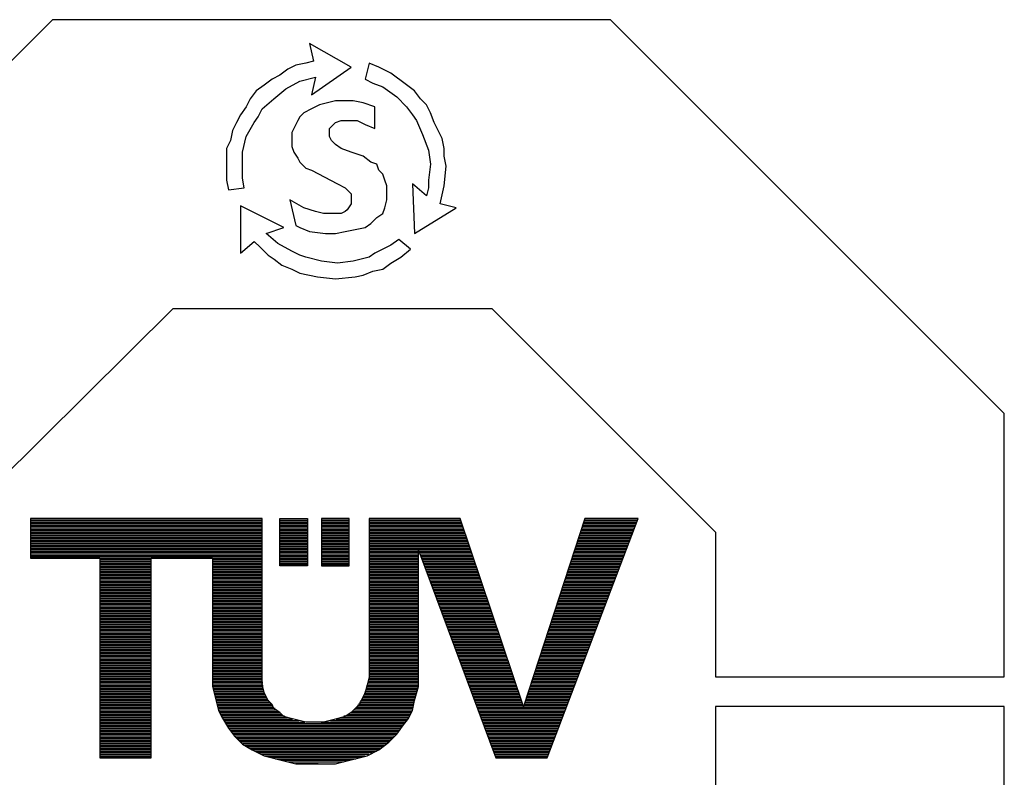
# Model space of a CAD drawing. Header units: millimetres. Extents: x 0 to 1071, y 0 to 742.
# Tile 110 of 131: x 216 to 255, y 657 to 686. Entities that reach past the tile are written whole.
import ezdxf

# ---------------------------------------------------------------- set-up
doc = ezdxf.new("R2010")
doc.units = ezdxf.units.MM
doc.header["$LTSCALE"] = 0.454724
doc.layers.add('NoLayerName_001', color=7, linetype='Continuous')

# ---------------------------------------------------------------- blocks, each defined once
blk = doc.blocks.new('ETC_0001')
at = {"color": 7, "linetype": 'Continuous', "lineweight": 25}
for p, q in [((15.426, 25.735), (0, 10.31)), ((37.285, 25.735), (15.426, 25.735)), ((52.711, 10.31), (37.285, 25.735)), ((11.317, 5.659), (20.154, 14.418)), ((20.154, 14.418), (32.634, 14.418)), ((32.634, 14.418), (41.393, 5.659)), ((52.711, 0), (52.711, 10.31)), ((41.393, 5.659), (41.393, 0)), ((41.393, 0), (52.711, 0))]:
    blk.add_line(p, q, dxfattribs=at)
blk = doc.blocks.new('ETC_0002')
at = {"color": 7, "linetype": 'Continuous', "lineweight": 25}
for p, q in [((41.393, 25.813), (41.393, 20.154)), ((52.711, 25.813), (41.393, 25.813)), ((52.711, 15.426), (52.711, 25.813))]:
    blk.add_line(p, q, dxfattribs=at)
blk = doc.blocks.new('ETC_0003')
at = {"color": 7, "linetype": 'Continuous', "lineweight": 25}
for p, q in [((0, 0), (0, 1.86)), ((0, 1.86), (1.085, 1.86)), ((1.085, 1.86), (1.085, 0)), ((1.085, 0), (0, 0))]:
    blk.add_line(p, q, dxfattribs=at)
blk = doc.blocks.new('ETC_0004')
at = {"color": 7, "linetype": 'Continuous', "lineweight": 25}
for p, q in [((1.085, 1.86), (0, 1.86)), ((0, 1.86), (0, 0)), ((1.085, 0), (1.085, 1.86)), ((0, 0), (1.085, 0))]:
    blk.add_line(p, q, dxfattribs=at)
blk = doc.blocks.new('ETC_0005')
at = {"color": 7, "linetype": 'Continuous', "lineweight": 25}
for p, q in [((9.069, 9.612), (0, 9.612)), ((0, 9.612), (0, 8.062)), ((9.069, 3.411), (9.069, 9.612)), ((16.821, 9.612), (13.255, 9.612)), ((13.255, 9.612), (13.255, 3.411)), ((19.301, 2.248), (16.821, 9.612)), ((21.704, 9.612), (19.301, 2.248)), ((0, 8.062), (2.713, 8.062)), ((2.713, 8.062), (2.713, 0.233)), ((4.728, 0.233), (4.728, 8.062)), ((4.728, 8.062), (7.131, 8.062)), ((7.131, 8.062), (7.131, 3.566)), ((7.131, 3.566), (7.131, 3.411)), ((7.131, 3.411), (7.131, 3.023)), ((9.069, 3.101), (9.069, 3.411)), ((9.147, 2.791), (9.069, 3.101)), ((13.178, 3.101), (13.1, 2.791)), ((13.255, 3.411), (13.178, 3.101)), ((7.131, 3.023), (7.286, 2.403)), ((9.302, 2.481), (9.147, 2.791)), ((13.1, 2.791), (12.945, 2.481)), ((7.286, 2.403), (7.364, 2.093)), ((9.457, 2.325), (9.302, 2.481)), ((9.534, 2.17), (9.457, 2.325)), ((12.868, 2.325), (12.713, 2.17)), ((12.945, 2.481), (12.868, 2.325)), ((7.364, 2.093), (7.519, 1.783)), ((9.767, 2.015), (9.534, 2.17)), ((9.922, 1.86), (9.767, 2.015)), ((12.558, 2.015), (12.325, 1.86)), ((12.713, 2.17), (12.558, 2.015)), ((7.519, 1.783), (7.752, 1.395)), ((10.155, 1.783), (9.922, 1.86)), ((10.465, 1.705), (10.155, 1.783)), ((10.775, 1.628), (10.465, 1.705)), ((11.162, 1.628), (10.775, 1.628)), ((11.472, 1.628), (11.162, 1.628)), ((11.782, 1.705), (11.472, 1.628)), ((12.092, 1.783), (11.782, 1.705)), ((12.325, 1.86), (12.092, 1.783)), ((7.752, 1.395), (7.984, 1.085)), ((14.03, 0.853), (14.34, 1.163)), ((7.984, 1.085), (8.294, 0.775)), ((8.294, 0.775), (8.682, 0.543)), ((13.643, 0.543), (14.03, 0.853)), ((8.682, 0.543), (9.147, 0.31)), ((13.178, 0.31), (13.643, 0.543)), ((2.713, 0.233), (4.728, 0.233)), ((9.147, 0.31), (9.457, 0.233)), ((9.457, 0.233), (9.767, 0.155)), ((9.767, 0.155), (10.077, 0.078)), ((10.077, 0.078), (10.387, 0)), ((11.937, 0), (12.248, 0.078)), ((12.248, 0.078), (12.558, 0.155)), ((12.558, 0.155), (13.178, 0.31)), ((10.387, 0), (11.085, 0)), ((11.085, 0), (11.162, 0)), ((11.162, 0), (11.937, 0))]:
    blk.add_line(p, q, dxfattribs=at)
blk = doc.blocks.new('ETC_0006')
at = {"color": 7, "linetype": 'Continuous', "lineweight": 25}
for p, q in [((5.891, 0), (9.457, 9.379)), ((9.457, 9.379), (7.364, 9.379)), ((0.853, 3.333), (0.853, 8.139)), ((0.853, 8.139), (3.876, 0)), ((0.853, 3.178), (0.853, 3.333)), ((0.853, 2.791), (0.853, 3.178)), ((0.698, 2.248), (0.853, 2.791)), ((0.62, 1.86), (0.698, 2.248)), ((0.233, 1.24), (0.465, 1.55)), ((0.465, 1.55), (0.62, 1.86)), ((0, 0.93), (0.233, 1.24)), ((3.876, 0), (5.891, 0))]:
    blk.add_line(p, q, dxfattribs=at)
blk = doc.blocks.new('ETC_0008')
at = {"color": 7, "linetype": 'Continuous', "lineweight": 25}
for p, q in [((1.705, 2.015), (0, 2.868)), ((0, 2.868), (0, 1.008)), ((1.008, 1.783), (1.705, 2.015)), ((1.473, 1.395), (1.008, 1.783)), ((6.201, 1.55), (5.891, 1.318)), ((6.666, 1.163), (6.201, 1.55)), ((0, 1.008), (0.543, 1.473)), ((0.543, 1.473), (0.775, 1.24)), ((0.775, 1.24), (1.085, 0.93)), ((2.015, 1.085), (1.473, 1.395)), ((5.581, 1.163), (5.271, 1.008)), ((5.891, 1.318), (5.581, 1.163)), ((6.279, 0.853), (6.666, 1.163)), ((1.085, 0.93), (1.318, 0.775)), ((1.318, 0.775), (1.628, 0.543)), ((2.325, 0.93), (2.015, 1.085)), ((2.558, 0.853), (2.325, 0.93)), ((3.178, 0.698), (2.558, 0.853)), ((4.728, 0.775), (4.418, 0.698)), ((5.039, 0.853), (4.728, 0.775)), ((5.271, 1.008), (5.039, 0.853)), ((5.891, 0.62), (6.279, 0.853)), ((1.628, 0.543), (2.015, 0.388)), ((2.015, 0.388), (2.325, 0.233)), ((3.798, 0.62), (3.178, 0.698)), ((4.418, 0.698), (3.798, 0.62)), ((5.194, 0.31), (5.581, 0.388)), ((5.581, 0.388), (5.891, 0.62)), ((2.325, 0.233), (3.023, 0.078)), ((3.023, 0.078), (3.721, 0)), ((3.721, 0), (4.496, 0.078)), ((4.496, 0.078), (4.806, 0.155)), ((4.806, 0.155), (5.194, 0.31))]:
    blk.add_line(p, q, dxfattribs=at)
blk = doc.blocks.new('ETC_0009')
at = {"color": 7, "linetype": 'Continuous', "lineweight": 25}
for p, q in [((0.155, 6.666), (0, 6.046)), ((0.543, 6.511), (0.155, 6.666)), ((1.008, 6.279), (0.543, 6.511)), ((1.628, 5.814), (1.008, 6.279)), ((0, 6.046), (0.31, 5.891)), ((0.31, 5.891), (0.698, 5.736)), ((1.938, 5.581), (1.628, 5.814)), ((0.698, 5.736), (1.24, 5.349)), ((2.17, 5.271), (1.938, 5.581)), ((1.24, 5.349), (1.628, 4.961)), ((2.403, 5.039), (2.17, 5.271)), ((2.558, 4.728), (2.403, 5.039)), ((1.628, 4.961), (1.86, 4.651)), ((1.86, 4.651), (2.015, 4.418)), ((2.713, 4.341), (2.558, 4.728)), ((2.015, 4.418), (2.248, 3.876)), ((2.868, 4.031), (2.713, 4.341)), ((2.248, 3.876), (2.481, 3.256)), ((3.023, 3.721), (2.868, 4.031)), ((3.101, 3.333), (3.023, 3.721)), ((2.481, 3.256), (2.558, 2.713)), ((3.101, 3.023), (3.101, 3.333)), ((2.558, 2.713), (2.481, 2.093)), ((3.178, 2.636), (3.101, 3.023)), ((3.101, 1.86), (3.178, 2.636)), ((2.403, 1.473), (1.86, 1.938)), ((1.86, 1.938), (1.938, 0)), ((2.481, 2.093), (2.481, 1.783)), ((2.481, 1.783), (2.403, 1.473)), ((2.946, 1.163), (3.101, 1.86)), ((3.566, 1.008), (2.946, 1.163)), ((1.938, 0), (3.566, 1.008))]:
    blk.add_line(p, q, dxfattribs=at)
blk = doc.blocks.new('ETC_0010')
at = {"color": 7, "linetype": 'Continuous', "lineweight": 25}
for p, q in [((4.883, 4.806), (3.256, 5.736)), ((3.256, 5.736), (3.411, 5.039)), ((3.411, 5.039), (3.101, 4.961)), ((2.403, 4.728), (2.093, 4.496)), ((2.713, 4.883), (2.403, 4.728)), ((3.101, 4.961), (2.713, 4.883)), ((3.333, 3.721), (4.883, 4.806)), ((1.783, 4.341), (1.473, 4.108)), ((2.093, 4.496), (1.783, 4.341)), ((2.325, 3.953), (2.868, 4.263)), ((2.868, 4.263), (3.488, 4.418)), ((3.488, 4.418), (3.333, 3.721)), ((1.163, 3.876), (0.93, 3.566)), ((1.473, 4.108), (1.163, 3.876)), ((1.86, 3.566), (2.325, 3.953)), ((0.93, 3.566), (0.775, 3.256)), ((1.395, 3.178), (1.86, 3.566)), ((0.775, 3.256), (0.543, 2.946)), ((1.24, 2.868), (1.395, 3.178)), ((0.543, 2.946), (0.388, 2.636)), ((1.085, 2.636), (1.24, 2.868)), ((0.233, 2.325), (0.155, 1.938)), ((0.388, 2.636), (0.233, 2.325)), ((0.775, 2.093), (1.085, 2.636)), ((0.155, 1.938), (0, 1.628)), ((0.62, 1.473), (0.775, 2.093)), ((0, 1.628), (0, 0.853)), ((0.62, 0.853), (0.62, 1.473)), ((0, 0.853), (0, 0.388)), ((0.62, 0.465), (0.62, 0.853)), ((0, 0.388), (0.078, 0)), ((0.698, 0.078), (0.62, 0.465)), ((0.078, 0), (0.698, 0.078))]:
    blk.add_line(p, q, dxfattribs=at)
blk = doc.blocks.new('ETC_0011')
at = {"color": 7, "linetype": 'Continuous', "lineweight": 25}
for p, q in [((1.163, 5.039), (0.853, 4.883)), ((1.473, 5.116), (1.163, 5.039)), ((1.783, 5.194), (1.473, 5.116)), ((2.015, 5.194), (1.783, 5.194)), ((2.481, 5.194), (2.015, 5.194)), ((2.868, 5.116), (2.481, 5.194)), ((3.333, 4.961), (2.868, 5.116)), ((0.543, 4.728), (0.388, 4.573)), ((0.853, 4.883), (0.543, 4.728)), ((3.333, 4.108), (3.333, 4.961)), ((0.31, 4.418), (0.155, 4.108)), ((0.388, 4.573), (0.31, 4.418)), ((1.628, 4.186), (1.783, 4.341)), ((1.783, 4.341), (2.015, 4.418)), ((2.015, 4.418), (2.248, 4.418)), ((2.248, 4.418), (2.636, 4.418)), ((2.636, 4.418), (2.946, 4.263)), ((2.946, 4.263), (3.333, 4.108)), ((0.155, 4.108), (0.078, 3.953)), ((0.078, 3.953), (0.078, 3.798)), ((1.55, 4.108), (1.628, 4.186)), ((1.55, 3.953), (1.55, 4.108)), ((1.55, 3.798), (1.55, 3.953)), ((0.078, 3.798), (0.078, 3.411)), ((1.628, 3.643), (1.55, 3.798)), ((1.783, 3.488), (1.628, 3.643)), ((2.015, 3.333), (1.783, 3.488)), ((0.078, 3.411), (0.155, 3.178)), ((0.155, 3.178), (0.31, 2.946)), ((2.403, 3.178), (2.015, 3.333)), ((2.868, 3.023), (2.403, 3.178)), ((0.31, 2.946), (0.388, 2.791)), ((0.388, 2.791), (0.543, 2.636)), ((3.178, 2.791), (2.868, 3.023)), ((3.411, 2.713), (3.178, 2.791)), ((3.488, 2.481), (3.411, 2.713)), ((0.543, 2.636), (0.62, 2.558)), ((0.62, 2.558), (0.853, 2.481)), ((0.853, 2.481), (1.86, 1.938)), ((3.643, 2.325), (3.488, 2.481)), ((3.721, 2.093), (3.643, 2.325)), ((1.86, 1.938), (2.17, 1.783)), ((3.798, 1.86), (3.721, 2.093)), ((2.17, 1.783), (2.248, 1.705)), ((2.248, 1.705), (2.325, 1.628)), ((3.798, 1.55), (3.798, 1.86)), ((3.798, 1.318), (3.798, 1.55)), ((0, 1.318), (0.233, 0.31)), ((3.721, 1.008), (3.798, 1.318)), ((3.411, 0.62), (3.643, 0.775)), ((3.643, 0.775), (3.721, 1.008)), ((2.946, 0.233), (3.178, 0.388)), ((3.178, 0.388), (3.411, 0.62)), ((0.233, 0.31), (0.388, 0.233)), ((0.388, 0.233), (0.775, 0.078)), ((0.775, 0.078), (1.395, 0)), ((1.395, 0), (1.783, 0)), ((1.783, 0), (2.17, 0.078)), ((2.17, 0.078), (2.558, 0.155)), ((2.558, 0.155), (2.946, 0.233))]:
    blk.add_line(p, q, dxfattribs=at)
blk = doc.blocks.new('ETC_0012')
at = {"color": 7, "linetype": 'Continuous', "lineweight": 25}
for p, q in [((2.325, 0.853), (2.403, 0.775)), ((2.403, 0.775), (2.403, 0.62)), ((0.543, 0.233), (0, 0.543)), ((2.403, 0.388), (2.248, 0.155)), ((2.403, 0.62), (2.403, 0.388)), ((1.008, 0.078), (0.543, 0.233)), ((1.318, 0), (1.008, 0.078)), ((2.17, 0.078), (2.015, 0)), ((2.248, 0.155), (2.17, 0.078)), ((1.628, 0), (1.318, 0)), ((1.86, 0), (1.628, 0)), ((2.015, 0), (1.86, 0))]:
    blk.add_line(p, q, dxfattribs=at)
blk = doc.blocks.new('*X26')
at = {"color": 7, "linetype": 'Continuous', "lineweight": 25}
for p, q in [((0, 2.875), (2.015, 2.875)), ((0, 2.815), (2.015, 2.815)), ((0, 2.755), (2.015, 2.755)), ((4.466, 2.815), (6.426, 2.815)), ((4.481, 2.755), (6.452, 2.755)), ((10.359, 2.755), (12.409, 2.755)), ((10.383, 2.815), (12.426, 2.815)), ((14.537, 2.815), (16.391, 2.815)), ((14.559, 2.755), (16.411, 2.755)), ((16.76, 2.755), (18.485, 2.755)), ((16.78, 2.815), (18.508, 2.815)), ((0, 2.695), (2.015, 2.695)), ((0, 2.636), (2.015, 2.636)), ((0, 2.576), (2.015, 2.576)), ((0, 2.516), (2.015, 2.516)), ((0, 2.456), (2.015, 2.456)), ((0, 2.396), (2.015, 2.396)), ((0, 2.336), (2.015, 2.336)), ((4.496, 2.695), (6.478, 2.695)), ((4.511, 2.636), (6.505, 2.636)), ((4.525, 2.576), (6.534, 2.576)), ((4.54, 2.516), (6.577, 2.516)), ((4.555, 2.456), (6.62, 2.456)), ((4.57, 2.396), (6.663, 2.396)), ((4.585, 2.336), (6.706, 2.336)), ((10.133, 2.336), (12.302, 2.336)), ((10.173, 2.396), (12.314, 2.396)), ((10.212, 2.456), (12.327, 2.456)), ((10.252, 2.516), (12.341, 2.516)), ((10.288, 2.576), (12.358, 2.576)), ((10.312, 2.636), (12.375, 2.636)), ((10.335, 2.695), (12.392, 2.695)), ((14.581, 2.695), (16.431, 2.695)), ((14.604, 2.636), (16.451, 2.636)), ((14.626, 2.576), (16.472, 2.576)), ((14.648, 2.516), (16.492, 2.516)), ((14.67, 2.456), (16.512, 2.456)), ((14.693, 2.396), (16.532, 2.396)), ((14.715, 2.336), (16.552, 2.336)), ((16.623, 2.336), (18.326, 2.336)), ((16.643, 2.396), (18.348, 2.396)), ((16.662, 2.456), (18.371, 2.456)), ((16.682, 2.516), (18.394, 2.516)), ((16.702, 2.576), (18.417, 2.576)), ((16.721, 2.636), (18.439, 2.636)), ((16.741, 2.695), (18.462, 2.695)), ((0, 2.276), (2.015, 2.276)), ((0, 2.216), (2.015, 2.216)), ((0, 2.156), (2.015, 2.156)), ((0, 2.096), (2.015, 2.096)), ((0, 2.037), (2.015, 2.037)), ((0, 1.977), (2.015, 1.977)), ((4.6, 2.276), (6.75, 2.276)), ((4.615, 2.216), (6.8, 2.216)), ((4.633, 2.156), (6.867, 2.156)), ((4.66, 2.096), (6.934, 2.096)), ((4.688, 2.037), (7.001, 2.037)), ((4.715, 1.977), (7.068, 1.977)), ((9.797, 1.977), (12.175, 1.977)), ((9.865, 2.037), (12.204, 2.037)), ((9.933, 2.096), (12.233, 2.096)), ((10.001, 2.156), (12.262, 2.156)), ((10.054, 2.216), (12.277, 2.216)), ((10.093, 2.276), (12.289, 2.276)), ((14.737, 2.276), (16.572, 2.276)), ((14.759, 2.216), (18.28, 2.216)), ((14.782, 2.156), (18.257, 2.156)), ((14.804, 2.096), (18.234, 2.096)), ((14.826, 2.037), (18.212, 2.037)), ((14.848, 1.977), (18.189, 1.977)), ((16.604, 2.276), (18.303, 2.276)), ((0, 1.917), (2.015, 1.917)), ((0, 1.857), (2.015, 1.857)), ((0, 1.797), (2.015, 1.797)), ((0, 1.737), (2.015, 1.737)), ((0, 1.677), (2.015, 1.677)), ((0, 1.617), (2.015, 1.617)), ((0, 1.557), (2.015, 1.557)), ((4.742, 1.917), (7.142, 1.917)), ((4.77, 1.857), (7.232, 1.857)), ((4.797, 1.797), (7.347, 1.797)), ((4.824, 1.737), (7.552, 1.737)), ((4.86, 1.677), (7.788, 1.677)), ((4.898, 1.617), (8.027, 1.617)), ((4.936, 1.557), (11.938, 1.557)), ((8.674, 1.617), (11.983, 1.617)), ((9.033, 1.677), (12.028, 1.677)), ((9.256, 1.737), (12.06, 1.737)), ((9.409, 1.797), (12.089, 1.797)), ((9.562, 1.857), (12.118, 1.857)), ((9.715, 1.917), (12.147, 1.917)), ((14.87, 1.917), (18.166, 1.917)), ((14.893, 1.857), (18.143, 1.857)), ((14.915, 1.797), (18.121, 1.797)), ((14.937, 1.737), (18.098, 1.737)), ((14.959, 1.677), (18.075, 1.677)), ((14.982, 1.617), (18.052, 1.617)), ((15.004, 1.557), (18.03, 1.557)), ((0, 1.497), (2.015, 1.497)), ((0, 1.438), (2.015, 1.438)), ((0, 1.378), (2.015, 1.378)), ((0, 1.318), (2.015, 1.318)), ((0, 1.258), (2.015, 1.258)), ((0, 1.198), (2.015, 1.198)), ((4.974, 1.497), (11.893, 1.497)), ((5.013, 1.438), (11.848, 1.438)), ((5.051, 1.378), (11.803, 1.378)), ((5.089, 1.318), (11.758, 1.318)), ((5.127, 1.258), (11.713, 1.258)), ((5.18, 1.198), (11.661, 1.198)), ((15.026, 1.497), (18.007, 1.497)), ((15.048, 1.438), (17.984, 1.438)), ((15.071, 1.378), (17.961, 1.378)), ((15.093, 1.318), (17.938, 1.318)), ((15.115, 1.258), (17.916, 1.258)), ((15.137, 1.198), (17.893, 1.198)), ((0, 1.138), (2.015, 1.138)), ((0, 1.078), (2.015, 1.078)), ((0, 1.018), (2.015, 1.018)), ((0, 0.958), (2.015, 0.958)), ((0, 0.898), (2.015, 0.898)), ((0, 0.839), (2.015, 0.839)), ((0, 0.779), (2.015, 0.779)), ((5.232, 1.138), (11.604, 1.138)), ((5.284, 1.078), (11.546, 1.078)), ((5.337, 1.018), (11.488, 1.018)), ((5.389, 0.958), (11.43, 0.958)), ((5.442, 0.898), (11.373, 0.898)), ((5.514, 0.839), (11.315, 0.839)), ((5.599, 0.779), (11.247, 0.779)), ((15.16, 1.138), (17.87, 1.138)), ((15.182, 1.078), (17.847, 1.078)), ((15.204, 1.018), (17.825, 1.018)), ((15.226, 0.958), (17.802, 0.958)), ((15.249, 0.898), (17.779, 0.898)), ((15.271, 0.839), (17.756, 0.839)), ((15.293, 0.779), (17.733, 0.779)), ((0, 0.719), (2.015, 0.719)), ((0, 0.659), (2.015, 0.659)), ((0, 0.599), (2.015, 0.599)), ((0, 0.539), (2.015, 0.539)), ((0, 0.479), (2.015, 0.479)), ((0, 0.419), (2.015, 0.419)), ((5.684, 0.719), (11.17, 0.719)), ((5.769, 0.659), (11.092, 0.659)), ((5.854, 0.599), (11.015, 0.599)), ((5.95, 0.539), (10.938, 0.539)), ((6.078, 0.479), (10.83, 0.479)), ((6.205, 0.419), (10.685, 0.419)), ((15.315, 0.719), (17.711, 0.719)), ((15.338, 0.659), (17.688, 0.659)), ((15.36, 0.599), (17.665, 0.599)), ((15.382, 0.539), (17.642, 0.539)), ((15.404, 0.479), (17.62, 0.479)), ((15.427, 0.419), (17.597, 0.419)), ((0, 0.359), (2.015, 0.359)), ((0, 0.299), (2.015, 0.299)), ((0, 0.24), (2.015, 0.24)), ((6.333, 0.359), (10.54, 0.359)), ((6.46, 0.299), (10.396, 0.299)), ((6.639, 0.24), (10.251, 0.24)), ((6.879, 0.18), (10.02, 0.18)), ((7.118, 0.12), (9.78, 0.12)), ((7.378, 0.06), (9.541, 0.06)), ((15.449, 0.359), (17.574, 0.359)), ((15.471, 0.299), (17.551, 0.299)), ((15.493, 0.24), (17.529, 0.24)), ((7.657, 0), (8.546, 0))]:
    blk.add_line(p, q, dxfattribs=at)
blk = doc.blocks.new('*X27')
at = {"color": 7, "linetype": 'Continuous', "lineweight": 25}
for p, q in [((0, 1.977), (2.015, 1.977)), ((4.418, 1.977), (6.356, 1.977)), ((10.542, 1.977), (12.48, 1.977)), ((13.78, 1.977), (15.705, 1.977)), ((0, 1.917), (2.015, 1.917)), ((0, 1.857), (2.015, 1.857)), ((0, 1.797), (2.015, 1.797)), ((0, 1.737), (2.015, 1.737)), ((0, 1.677), (2.015, 1.677)), ((0, 1.617), (2.015, 1.617)), ((0, 1.557), (2.015, 1.557)), ((4.418, 1.917), (6.356, 1.917)), ((4.418, 1.857), (6.356, 1.857)), ((4.418, 1.797), (6.356, 1.797)), ((4.418, 1.737), (6.356, 1.737)), ((4.418, 1.677), (6.356, 1.677)), ((4.418, 1.617), (6.356, 1.617)), ((4.418, 1.557), (6.356, 1.557)), ((10.542, 1.917), (12.48, 1.917)), ((10.542, 1.857), (12.48, 1.857)), ((10.542, 1.797), (12.48, 1.797)), ((10.542, 1.737), (12.48, 1.737)), ((10.542, 1.677), (12.48, 1.677)), ((10.542, 1.617), (12.48, 1.617)), ((10.542, 1.557), (12.48, 1.557)), ((13.803, 1.917), (15.725, 1.917)), ((13.825, 1.857), (15.745, 1.857)), ((13.847, 1.797), (15.765, 1.797)), ((13.869, 1.737), (15.786, 1.737)), ((13.892, 1.677), (15.806, 1.677)), ((13.914, 1.617), (15.826, 1.617)), ((13.936, 1.557), (15.846, 1.557)), ((17.307, 1.557), (19.123, 1.557)), ((17.327, 1.617), (19.145, 1.617)), ((17.347, 1.677), (19.168, 1.677)), ((17.366, 1.737), (19.191, 1.737)), ((17.386, 1.797), (19.214, 1.797)), ((17.405, 1.857), (19.236, 1.857)), ((17.425, 1.917), (19.259, 1.917)), ((0, 1.497), (2.015, 1.497)), ((0, 1.438), (2.015, 1.438)), ((0, 1.378), (2.015, 1.378)), ((0, 1.318), (2.015, 1.318)), ((0, 1.258), (2.015, 1.258)), ((0, 1.198), (2.015, 1.198)), ((4.418, 1.497), (6.356, 1.497)), ((4.418, 1.438), (6.356, 1.438)), ((4.418, 1.378), (6.356, 1.378)), ((4.418, 1.318), (6.356, 1.318)), ((4.418, 1.258), (6.356, 1.258)), ((4.418, 1.198), (6.356, 1.198)), ((10.542, 1.497), (12.48, 1.497)), ((10.542, 1.438), (12.48, 1.438)), ((10.542, 1.378), (12.48, 1.378)), ((10.542, 1.318), (12.48, 1.318)), ((10.542, 1.258), (12.48, 1.258)), ((10.542, 1.198), (12.48, 1.198)), ((13.958, 1.497), (15.866, 1.497)), ((13.981, 1.438), (15.886, 1.438)), ((14.003, 1.378), (15.907, 1.378)), ((14.025, 1.318), (15.927, 1.318)), ((14.047, 1.258), (15.947, 1.258)), ((14.07, 1.198), (15.967, 1.198)), ((17.19, 1.198), (18.986, 1.198)), ((17.21, 1.258), (19.009, 1.258)), ((17.229, 1.318), (19.031, 1.318)), ((17.249, 1.378), (19.054, 1.378)), ((17.268, 1.438), (19.077, 1.438)), ((17.288, 1.497), (19.1, 1.497)), ((0, 1.138), (2.015, 1.138)), ((0, 1.078), (2.015, 1.078)), ((0, 1.018), (2.015, 1.018)), ((0, 0.958), (2.015, 0.958)), ((0, 0.898), (2.015, 0.898)), ((0, 0.839), (2.015, 0.839)), ((0, 0.779), (2.015, 0.779)), ((4.418, 1.138), (6.356, 1.138)), ((4.418, 1.078), (6.356, 1.078)), ((4.418, 1.018), (6.356, 1.018)), ((4.418, 0.958), (6.356, 0.958)), ((4.418, 0.898), (6.356, 0.898)), ((4.418, 0.839), (6.356, 0.839)), ((4.418, 0.779), (6.356, 0.779)), ((10.542, 1.138), (12.48, 1.138)), ((10.542, 1.078), (12.48, 1.078)), ((10.542, 1.018), (12.48, 1.018)), ((10.542, 0.958), (12.48, 0.958)), ((10.542, 0.898), (12.48, 0.898)), ((10.542, 0.839), (12.48, 0.839)), ((10.542, 0.779), (12.48, 0.779)), ((14.092, 1.138), (15.987, 1.138)), ((14.114, 1.078), (16.008, 1.078)), ((14.136, 1.018), (16.028, 1.018)), ((14.159, 0.958), (16.048, 0.958)), ((14.181, 0.898), (16.068, 0.898)), ((14.203, 0.839), (16.088, 0.839)), ((14.225, 0.779), (16.108, 0.779)), ((17.053, 0.779), (18.827, 0.779)), ((17.073, 0.839), (18.849, 0.839)), ((17.092, 0.898), (18.872, 0.898)), ((17.112, 0.958), (18.895, 0.958)), ((17.132, 1.018), (18.918, 1.018)), ((17.151, 1.078), (18.94, 1.078)), ((17.171, 1.138), (18.963, 1.138)), ((0, 0.719), (2.015, 0.719)), ((0, 0.659), (2.015, 0.659)), ((0, 0.599), (2.015, 0.599)), ((0, 0.539), (2.015, 0.539)), ((0, 0.479), (2.015, 0.479)), ((0, 0.419), (2.015, 0.419)), ((4.418, 0.719), (6.356, 0.719)), ((4.418, 0.659), (6.356, 0.659)), ((4.418, 0.599), (6.356, 0.599)), ((4.418, 0.539), (6.356, 0.539)), ((4.418, 0.479), (6.36, 0.479)), ((4.418, 0.419), (6.367, 0.419)), ((10.518, 0.419), (12.48, 0.419)), ((10.533, 0.479), (12.48, 0.479)), ((10.542, 0.719), (12.48, 0.719)), ((10.542, 0.659), (12.48, 0.659)), ((10.542, 0.599), (12.48, 0.599)), ((10.542, 0.539), (12.48, 0.539)), ((14.248, 0.719), (16.129, 0.719)), ((14.27, 0.659), (16.149, 0.659)), ((14.292, 0.599), (16.169, 0.599)), ((14.314, 0.539), (16.189, 0.539)), ((14.337, 0.479), (16.209, 0.479)), ((14.359, 0.419), (16.229, 0.419)), ((16.936, 0.419), (18.69, 0.419)), ((16.956, 0.479), (18.713, 0.479)), ((16.975, 0.539), (18.735, 0.539)), ((16.995, 0.599), (18.758, 0.599)), ((17.014, 0.659), (18.781, 0.659)), ((17.034, 0.719), (18.804, 0.719)), ((0, 0.359), (2.015, 0.359)), ((0, 0.299), (2.015, 0.299)), ((0, 0.24), (2.015, 0.24)), ((0, 0.18), (2.015, 0.18)), ((0, 0.12), (2.015, 0.12)), ((0, 0.06), (2.015, 0.06)), ((4.418, 0.359), (6.374, 0.359)), ((4.418, 0.299), (6.381, 0.299)), ((4.418, 0.24), (6.387, 0.24)), ((4.418, 0.18), (6.394, 0.18)), ((4.421, 0.12), (6.401, 0.12)), ((4.436, 0.06), (6.408, 0.06)), ((10.428, 0.06), (12.46, 0.06)), ((10.443, 0.12), (12.477, 0.12)), ((10.458, 0.18), (12.48, 0.18)), ((10.473, 0.24), (12.48, 0.24)), ((10.488, 0.299), (12.48, 0.299)), ((10.503, 0.359), (12.48, 0.359)), ((14.381, 0.359), (16.25, 0.359)), ((14.403, 0.299), (16.27, 0.299)), ((14.426, 0.24), (16.29, 0.24)), ((14.448, 0.18), (16.31, 0.18)), ((14.47, 0.12), (16.33, 0.12)), ((14.492, 0.06), (16.351, 0.06)), ((16.819, 0.06), (18.553, 0.06)), ((16.838, 0.12), (18.576, 0.12)), ((16.858, 0.18), (18.599, 0.18)), ((16.877, 0.24), (18.622, 0.24)), ((16.897, 0.299), (18.644, 0.299)), ((16.917, 0.359), (18.667, 0.359)), ((4.451, 0), (6.414, 0)), ((10.407, 0), (12.443, 0)), ((14.515, 0), (16.371, 0)), ((16.799, 0), (18.53, 0))]:
    blk.add_line(p, q, dxfattribs=at)
blk = doc.blocks.new('*X28')
at = {"color": 7, "linetype": 'Continuous', "lineweight": 25}
for p, q in [((0, 2.037), (2.015, 2.037)), ((0, 1.977), (2.015, 1.977)), ((4.418, 2.037), (6.356, 2.037)), ((4.418, 1.977), (6.356, 1.977)), ((10.542, 1.977), (12.48, 1.977)), ((13.046, 1.977), (15.039, 1.977)), ((18.089, 1.977), (20.033, 1.977)), ((0, 1.917), (2.015, 1.917)), ((0, 1.857), (2.015, 1.857)), ((0, 1.797), (2.015, 1.797)), ((0, 1.737), (2.015, 1.737)), ((0, 1.677), (2.015, 1.677)), ((0, 1.617), (2.015, 1.617)), ((0, 1.557), (2.015, 1.557)), ((4.418, 1.917), (6.356, 1.917)), ((4.418, 1.857), (6.356, 1.857)), ((4.418, 1.797), (6.356, 1.797)), ((4.418, 1.737), (6.356, 1.737)), ((4.418, 1.677), (6.356, 1.677)), ((4.418, 1.617), (6.356, 1.617)), ((4.418, 1.557), (6.356, 1.557)), ((10.542, 1.917), (12.48, 1.917)), ((10.542, 1.857), (12.48, 1.857)), ((10.542, 1.797), (12.48, 1.797)), ((10.542, 1.737), (12.48, 1.737)), ((10.542, 1.677), (12.48, 1.677)), ((10.542, 1.617), (12.48, 1.617)), ((10.542, 1.557), (12.48, 1.557)), ((13.068, 1.917), (15.059, 1.917)), ((13.091, 1.857), (15.079, 1.857)), ((13.113, 1.797), (15.1, 1.797)), ((13.135, 1.737), (15.12, 1.737)), ((13.157, 1.677), (15.14, 1.677)), ((13.18, 1.617), (15.16, 1.617)), ((13.202, 1.557), (15.18, 1.557)), ((17.952, 1.557), (19.874, 1.557)), ((17.972, 1.617), (19.897, 1.617)), ((17.992, 1.677), (19.92, 1.677)), ((18.011, 1.737), (19.942, 1.737)), ((18.031, 1.797), (19.965, 1.797)), ((18.05, 1.857), (19.988, 1.857)), ((18.07, 1.917), (20.011, 1.917)), ((0, 1.497), (2.015, 1.497)), ((0, 1.438), (2.015, 1.438)), ((0, 1.378), (2.015, 1.378)), ((0, 1.318), (2.015, 1.318)), ((0, 1.258), (2.015, 1.258)), ((0, 1.198), (2.015, 1.198)), ((4.418, 1.497), (6.356, 1.497)), ((4.418, 1.438), (6.356, 1.438)), ((4.418, 1.378), (6.356, 1.378)), ((4.418, 1.318), (6.356, 1.318)), ((4.418, 1.258), (6.356, 1.258)), ((4.418, 1.198), (6.356, 1.198)), ((10.542, 1.497), (12.48, 1.497)), ((10.542, 1.438), (12.48, 1.438)), ((10.542, 1.378), (12.48, 1.378)), ((10.542, 1.318), (12.48, 1.318)), ((10.542, 1.258), (12.48, 1.258)), ((10.542, 1.198), (12.48, 1.198)), ((13.224, 1.497), (15.2, 1.497)), ((13.246, 1.438), (15.221, 1.438)), ((13.269, 1.378), (15.241, 1.378)), ((13.291, 1.318), (15.261, 1.318)), ((13.313, 1.258), (15.281, 1.258)), ((13.335, 1.198), (15.301, 1.198)), ((17.835, 1.198), (19.737, 1.198)), ((17.855, 1.258), (19.76, 1.258)), ((17.874, 1.318), (19.783, 1.318)), ((17.894, 1.378), (19.806, 1.378)), ((17.913, 1.438), (19.828, 1.438)), ((17.933, 1.497), (19.851, 1.497)), ((0, 1.138), (2.015, 1.138)), ((0, 1.078), (2.015, 1.078)), ((0, 1.018), (2.015, 1.018)), ((0, 0.958), (2.015, 0.958)), ((0, 0.898), (2.015, 0.898)), ((0, 0.839), (2.015, 0.839)), ((0, 0.779), (2.015, 0.779)), ((4.418, 1.138), (6.356, 1.138)), ((4.418, 1.078), (6.356, 1.078)), ((4.418, 1.018), (6.356, 1.018)), ((4.418, 0.958), (6.356, 0.958)), ((4.418, 0.898), (6.356, 0.898)), ((4.418, 0.839), (6.356, 0.839)), ((4.418, 0.779), (6.356, 0.779)), ((10.542, 1.138), (12.48, 1.138)), ((10.542, 1.078), (12.48, 1.078)), ((10.542, 1.018), (12.48, 1.018)), ((10.542, 0.958), (12.48, 0.958)), ((10.542, 0.898), (12.48, 0.898)), ((10.542, 0.839), (12.48, 0.839)), ((10.542, 0.779), (12.48, 0.779)), ((13.358, 1.138), (15.322, 1.138)), ((13.38, 1.078), (15.342, 1.078)), ((13.402, 1.018), (15.362, 1.018)), ((13.424, 0.958), (15.382, 0.958)), ((13.447, 0.898), (15.402, 0.898)), ((13.469, 0.839), (15.422, 0.839)), ((13.491, 0.779), (15.443, 0.779)), ((17.698, 0.779), (19.578, 0.779)), ((17.718, 0.839), (19.601, 0.839)), ((17.737, 0.898), (19.623, 0.898)), ((17.757, 0.958), (19.646, 0.958)), ((17.777, 1.018), (19.669, 1.018)), ((17.796, 1.078), (19.692, 1.078)), ((17.816, 1.138), (19.715, 1.138)), ((0, 0.719), (2.015, 0.719)), ((0, 0.659), (2.015, 0.659)), ((0, 0.599), (2.015, 0.599)), ((0, 0.539), (2.015, 0.539)), ((0, 0.479), (2.015, 0.479)), ((0, 0.419), (2.015, 0.419)), ((4.418, 0.719), (6.356, 0.719)), ((4.418, 0.659), (6.356, 0.659)), ((4.418, 0.599), (6.356, 0.599)), ((4.418, 0.539), (6.356, 0.539)), ((4.418, 0.479), (6.356, 0.479)), ((4.418, 0.419), (6.356, 0.419)), ((10.542, 0.719), (12.48, 0.719)), ((10.542, 0.659), (12.48, 0.659)), ((10.542, 0.599), (12.48, 0.599)), ((10.542, 0.539), (12.48, 0.539)), ((10.542, 0.479), (12.48, 0.479)), ((10.542, 0.419), (12.48, 0.419)), ((13.513, 0.719), (15.463, 0.719)), ((13.536, 0.659), (15.483, 0.659)), ((13.558, 0.599), (15.503, 0.599)), ((13.58, 0.539), (15.523, 0.539)), ((13.602, 0.479), (15.543, 0.479)), ((13.625, 0.419), (15.564, 0.419)), ((17.581, 0.419), (19.441, 0.419)), ((17.601, 0.479), (19.464, 0.479)), ((17.62, 0.539), (19.487, 0.539)), ((17.64, 0.599), (19.51, 0.599)), ((17.659, 0.659), (19.532, 0.659)), ((17.679, 0.719), (19.555, 0.719)), ((0, 0.359), (2.015, 0.359)), ((0, 0.299), (2.015, 0.299)), ((0, 0.24), (2.015, 0.24)), ((0, 0.18), (2.015, 0.18)), ((0, 0.12), (2.015, 0.12)), ((0, 0.06), (2.015, 0.06)), ((4.418, 0.359), (6.356, 0.359)), ((4.418, 0.299), (6.356, 0.299)), ((4.418, 0.24), (6.356, 0.24)), ((4.418, 0.18), (6.356, 0.18)), ((4.418, 0.12), (6.356, 0.12)), ((4.418, 0.06), (6.356, 0.06)), ((10.542, 0.359), (12.48, 0.359)), ((10.542, 0.299), (12.48, 0.299)), ((10.542, 0.24), (12.48, 0.24)), ((10.542, 0.18), (12.48, 0.18)), ((10.542, 0.12), (12.48, 0.12)), ((10.542, 0.06), (12.48, 0.06)), ((13.647, 0.359), (15.584, 0.359)), ((13.669, 0.299), (15.604, 0.299)), ((13.691, 0.24), (15.624, 0.24)), ((13.714, 0.18), (15.644, 0.18)), ((13.736, 0.12), (15.665, 0.12)), ((13.758, 0.06), (15.685, 0.06)), ((17.444, 0), (19.282, 0)), ((17.464, 0.06), (19.305, 0.06)), ((17.483, 0.12), (19.327, 0.12)), ((17.503, 0.18), (19.35, 0.18)), ((17.522, 0.24), (19.373, 0.24)), ((17.542, 0.299), (19.396, 0.299)), ((17.562, 0.359), (19.419, 0.359))]:
    blk.add_line(p, q, dxfattribs=at)
blk = doc.blocks.new('*X29')
at = {"color": 7, "linetype": 'Continuous', "lineweight": 25}
for p, q in [((0, 2.456), (9.069, 2.456)), ((0, 2.396), (9.069, 2.396)), ((0, 2.336), (9.069, 2.336)), ((13.255, 2.456), (16.905, 2.456)), ((13.255, 2.396), (16.925, 2.396)), ((13.255, 2.336), (16.945, 2.336)), ((21.584, 2.336), (23.657, 2.336)), ((21.604, 2.396), (23.68, 2.396)), ((0, 2.276), (9.069, 2.276)), ((0, 2.216), (9.069, 2.216)), ((0, 2.156), (9.069, 2.156)), ((0, 2.096), (9.069, 2.096)), ((0, 2.037), (9.069, 2.037)), ((0, 1.977), (9.069, 1.977)), ((13.255, 2.276), (16.965, 2.276)), ((13.255, 2.216), (16.985, 2.216)), ((13.255, 2.156), (17.006, 2.156)), ((13.255, 2.096), (17.026, 2.096)), ((13.255, 2.037), (17.046, 2.037)), ((13.255, 1.977), (17.066, 1.977)), ((21.467, 1.977), (23.521, 1.977)), ((21.486, 2.037), (23.543, 2.037)), ((21.506, 2.096), (23.566, 2.096)), ((21.526, 2.156), (23.589, 2.156)), ((21.545, 2.216), (23.612, 2.216)), ((21.565, 2.276), (23.635, 2.276)), ((0, 1.917), (9.069, 1.917)), ((0, 1.857), (9.069, 1.857)), ((0, 1.797), (9.069, 1.797)), ((0, 1.737), (9.069, 1.737)), ((0, 1.677), (9.069, 1.677)), ((0, 1.617), (9.069, 1.617)), ((0, 1.557), (9.069, 1.557)), ((13.255, 1.917), (17.086, 1.917)), ((13.255, 1.857), (17.106, 1.857)), ((13.255, 1.797), (17.127, 1.797)), ((13.255, 1.737), (17.147, 1.737)), ((13.255, 1.677), (17.167, 1.677)), ((13.255, 1.617), (17.187, 1.617)), ((13.255, 1.557), (17.207, 1.557)), ((21.33, 1.557), (23.361, 1.557)), ((21.35, 1.617), (23.384, 1.617)), ((21.369, 1.677), (23.407, 1.677)), ((21.389, 1.737), (23.43, 1.737)), ((21.408, 1.797), (23.452, 1.797)), ((21.428, 1.857), (23.475, 1.857)), ((21.447, 1.917), (23.498, 1.917)), ((0, 1.497), (9.069, 1.497)), ((0, 1.438), (9.069, 1.438)), ((0, 1.378), (9.069, 1.378)), ((0, 1.318), (9.069, 1.318)), ((0, 1.258), (9.069, 1.258)), ((0, 1.198), (9.069, 1.198)), ((13.255, 1.497), (17.228, 1.497)), ((13.255, 1.438), (15.193, 1.438)), ((13.255, 1.378), (15.193, 1.378)), ((13.255, 1.318), (15.193, 1.318)), ((13.255, 1.258), (15.193, 1.258)), ((13.255, 1.198), (15.193, 1.198)), ((15.203, 1.438), (17.248, 1.438)), ((15.225, 1.378), (17.268, 1.378)), ((15.248, 1.318), (17.288, 1.318)), ((15.27, 1.258), (17.308, 1.258)), ((15.292, 1.198), (17.328, 1.198)), ((21.213, 1.198), (23.225, 1.198)), ((21.232, 1.258), (23.247, 1.258)), ((21.252, 1.318), (23.27, 1.318)), ((21.271, 1.378), (23.293, 1.378)), ((21.291, 1.438), (23.316, 1.438)), ((21.311, 1.497), (23.338, 1.497)), ((2.713, 1.138), (4.728, 1.138)), ((2.713, 1.078), (4.728, 1.078)), ((2.713, 1.018), (4.728, 1.018)), ((2.713, 0.958), (4.728, 0.958)), ((2.713, 0.898), (4.728, 0.898)), ((2.713, 0.839), (4.728, 0.839)), ((2.713, 0.779), (4.728, 0.779)), ((7.131, 1.138), (9.069, 1.138)), ((7.131, 1.078), (9.069, 1.078)), ((7.131, 1.018), (9.069, 1.018)), ((7.131, 0.958), (9.069, 0.958)), ((7.131, 0.898), (9.069, 0.898)), ((7.131, 0.839), (9.069, 0.839)), ((7.131, 0.779), (9.069, 0.779)), ((13.255, 1.138), (15.193, 1.138)), ((13.255, 1.078), (15.193, 1.078)), ((13.255, 1.018), (15.193, 1.018)), ((13.255, 0.958), (15.193, 0.958)), ((13.255, 0.898), (15.193, 0.898)), ((13.255, 0.839), (15.193, 0.839)), ((13.255, 0.779), (15.193, 0.779)), ((15.314, 1.138), (17.349, 1.138)), ((15.336, 1.078), (17.369, 1.078)), ((15.359, 1.018), (17.389, 1.018)), ((15.381, 0.958), (17.409, 0.958)), ((15.403, 0.898), (17.429, 0.898)), ((15.425, 0.839), (17.449, 0.839)), ((15.448, 0.779), (17.47, 0.779)), ((21.076, 0.779), (23.065, 0.779)), ((21.096, 0.839), (23.088, 0.839)), ((21.115, 0.898), (23.111, 0.898)), ((21.135, 0.958), (23.134, 0.958)), ((21.154, 1.018), (23.156, 1.018)), ((21.174, 1.078), (23.179, 1.078)), ((21.193, 1.138), (23.202, 1.138)), ((2.713, 0.719), (4.728, 0.719)), ((2.713, 0.659), (4.728, 0.659)), ((2.713, 0.599), (4.728, 0.599)), ((2.713, 0.539), (4.728, 0.539)), ((2.713, 0.479), (4.728, 0.479)), ((2.713, 0.419), (4.728, 0.419)), ((7.131, 0.719), (9.069, 0.719)), ((7.131, 0.659), (9.069, 0.659)), ((7.131, 0.599), (9.069, 0.599)), ((7.131, 0.539), (9.069, 0.539)), ((7.131, 0.479), (9.069, 0.479)), ((7.131, 0.419), (9.069, 0.419)), ((13.255, 0.719), (15.193, 0.719)), ((13.255, 0.659), (15.193, 0.659)), ((13.255, 0.599), (15.193, 0.599)), ((13.255, 0.539), (15.193, 0.539)), ((13.255, 0.479), (15.193, 0.479)), ((13.255, 0.419), (15.193, 0.419)), ((15.47, 0.719), (17.49, 0.719)), ((15.492, 0.659), (17.51, 0.659)), ((15.514, 0.599), (17.53, 0.599)), ((15.537, 0.539), (17.55, 0.539)), ((15.559, 0.479), (17.571, 0.479)), ((15.581, 0.419), (17.591, 0.419)), ((20.959, 0.419), (22.929, 0.419)), ((20.978, 0.479), (22.951, 0.479)), ((20.998, 0.539), (22.974, 0.539)), ((21.017, 0.599), (22.997, 0.599)), ((21.037, 0.659), (23.02, 0.659)), ((21.056, 0.719), (23.042, 0.719)), ((2.713, 0.359), (4.728, 0.359)), ((2.713, 0.299), (4.728, 0.299)), ((2.713, 0.24), (4.728, 0.24)), ((2.713, 0.18), (4.728, 0.18)), ((2.713, 0.12), (4.728, 0.12)), ((2.713, 0.06), (4.728, 0.06)), ((7.131, 0.359), (9.069, 0.359)), ((7.131, 0.299), (9.069, 0.299)), ((7.131, 0.24), (9.069, 0.24)), ((7.131, 0.18), (9.069, 0.18)), ((7.131, 0.12), (9.069, 0.12)), ((7.131, 0.06), (9.069, 0.06)), ((13.255, 0.359), (15.193, 0.359)), ((13.255, 0.299), (15.193, 0.299)), ((13.255, 0.24), (15.193, 0.24)), ((13.255, 0.18), (15.193, 0.18)), ((13.255, 0.12), (15.193, 0.12)), ((13.255, 0.06), (15.193, 0.06)), ((15.603, 0.359), (17.611, 0.359)), ((15.626, 0.299), (17.631, 0.299)), ((15.648, 0.24), (17.651, 0.24)), ((15.67, 0.18), (17.671, 0.18)), ((15.692, 0.12), (17.692, 0.12)), ((15.715, 0.06), (17.712, 0.06)), ((20.841, 0.06), (22.792, 0.06)), ((20.861, 0.12), (22.815, 0.12)), ((20.881, 0.18), (22.838, 0.18)), ((20.9, 0.24), (22.86, 0.24)), ((20.92, 0.299), (22.883, 0.299)), ((20.939, 0.359), (22.906, 0.359)), ((13.255, 0), (15.193, 0)), ((15.737, 0), (17.732, 0)), ((20.822, 0), (22.769, 0))]:
    blk.add_line(p, q, dxfattribs=at)
blk = doc.blocks.new('*X30')
at = {"color": 7, "linetype": 'Continuous', "lineweight": 25}
for p, q in [((0, 0.24), (9.069, 0.24)), ((0, 0.18), (9.069, 0.18)), ((0, 0.12), (9.069, 0.12)), ((0, 0.06), (9.069, 0.06)), ((13.255, 0.24), (16.824, 0.24)), ((13.255, 0.18), (16.844, 0.18)), ((13.255, 0.12), (16.864, 0.12)), ((13.255, 0.06), (16.885, 0.06)), ((21.623, 0), (23.703, 0)), ((21.643, 0.06), (23.726, 0.06)), ((21.662, 0.12), (23.748, 0.12)), ((21.682, 0.18), (23.771, 0.18)), ((21.701, 0.24), (23.794, 0.24))]:
    blk.add_line(p, q, dxfattribs=at)
blk = doc.blocks.new('*X31')
at = {"color": 7, "linetype": 'Continuous', "lineweight": 25}
for p, q in [((0, 1.797), (1.085, 1.797)), ((0, 1.737), (1.085, 1.737)), ((0, 1.677), (1.085, 1.677)), ((0, 1.617), (1.085, 1.617)), ((0, 1.557), (1.085, 1.557)), ((0, 1.497), (1.085, 1.497)), ((0, 1.438), (1.085, 1.438)), ((0, 1.378), (1.085, 1.378)), ((0, 1.318), (1.085, 1.318)), ((0, 1.258), (1.085, 1.258)), ((0, 1.198), (1.085, 1.198)), ((0, 1.138), (1.085, 1.138)), ((0, 1.078), (1.085, 1.078)), ((0, 1.018), (1.085, 1.018)), ((0, 0.958), (1.085, 0.958)), ((0, 0.898), (1.085, 0.898)), ((0, 0.839), (1.085, 0.839)), ((0, 0.779), (1.085, 0.779)), ((0, 0.719), (1.085, 0.719)), ((0, 0.659), (1.085, 0.659)), ((0, 0.599), (1.085, 0.599)), ((0, 0.539), (1.085, 0.539)), ((0, 0.479), (1.085, 0.479)), ((0, 0.419), (1.085, 0.419)), ((0, 0.359), (1.085, 0.359)), ((0, 0.299), (1.085, 0.299)), ((0, 0.24), (1.085, 0.24)), ((0, 0.18), (1.085, 0.18)), ((0, 0.12), (1.085, 0.12)), ((0, 0.06), (1.085, 0.06)), ((0, 0), (1.085, 0))]:
    blk.add_line(p, q, dxfattribs=at)
blk = doc.blocks.new('*X32')
at = {"color": 7, "linetype": 'Continuous', "lineweight": 25}
for p, q in [((0, 1.797), (1.085, 1.797)), ((0, 1.737), (1.085, 1.737)), ((0, 1.677), (1.085, 1.677)), ((0, 1.617), (1.085, 1.617)), ((0, 1.557), (1.085, 1.557)), ((0, 1.497), (1.085, 1.497)), ((0, 1.438), (1.085, 1.438)), ((0, 1.378), (1.085, 1.378)), ((0, 1.318), (1.085, 1.318)), ((0, 1.258), (1.085, 1.258)), ((0, 1.198), (1.085, 1.198)), ((0, 1.138), (1.085, 1.138)), ((0, 1.078), (1.085, 1.078)), ((0, 1.018), (1.085, 1.018)), ((0, 0.958), (1.085, 0.958)), ((0, 0.898), (1.085, 0.898)), ((0, 0.839), (1.085, 0.839)), ((0, 0.779), (1.085, 0.779)), ((0, 0.719), (1.085, 0.719)), ((0, 0.659), (1.085, 0.659)), ((0, 0.599), (1.085, 0.599)), ((0, 0.539), (1.085, 0.539)), ((0, 0.479), (1.085, 0.479)), ((0, 0.419), (1.085, 0.419)), ((0, 0.359), (1.085, 0.359)), ((0, 0.299), (1.085, 0.299)), ((0, 0.24), (1.085, 0.24)), ((0, 0.18), (1.085, 0.18)), ((0, 0.12), (1.085, 0.12)), ((0, 0.06), (1.085, 0.06)), ((0, 0), (1.085, 0))]:
    blk.add_line(p, q, dxfattribs=at)
blk = doc.blocks.new('JZB_0008')
for name, p in [('ETC_0001', (0, 26.976)), ('ETC_0010', (22.247, 46.044)), ('ETC_0009', (27.673, 44.339)), ('ETC_0011', (24.728, 44.339)), ('ETC_0012', (24.728, 45.114)), ('ETC_0008', (22.79, 42.556)), ('ETC_0005', (14.573, 23.565)), ('ETC_0003', (24.34, 31.316)), ('ETC_0004', (25.968, 31.316)), ('ETC_0006', (28.913, 23.797)), ('ETC_0002', (0, 0))]:
    blk.add_blockref(name, p)
at = {"layer": 'NoLayerName_001', "color": 7, "linetype": 'Continuous', "lineweight": 25}
for name, p in [('*X30', (14.573, 32.928)), ('*X31', (24.34, 31.371)), ('*X32', (25.968, 31.371)), ('*X29', (14.573, 30.472)), ('*X28', (17.286, 28.436)), ('*X27', (17.286, 26.459)), ('*X26', (17.286, 23.584))]:
    blk.add_blockref(name, p, dxfattribs=at)

msp = doc.modelspace()

# ---------------------------------------------------------------- block references
at = {"layer": 'NoLayerName_001'}
msp.add_blockref('JZB_0008', (202.0039, 633.7123), dxfattribs=at)

doc.saveas('drawing.dxf')
